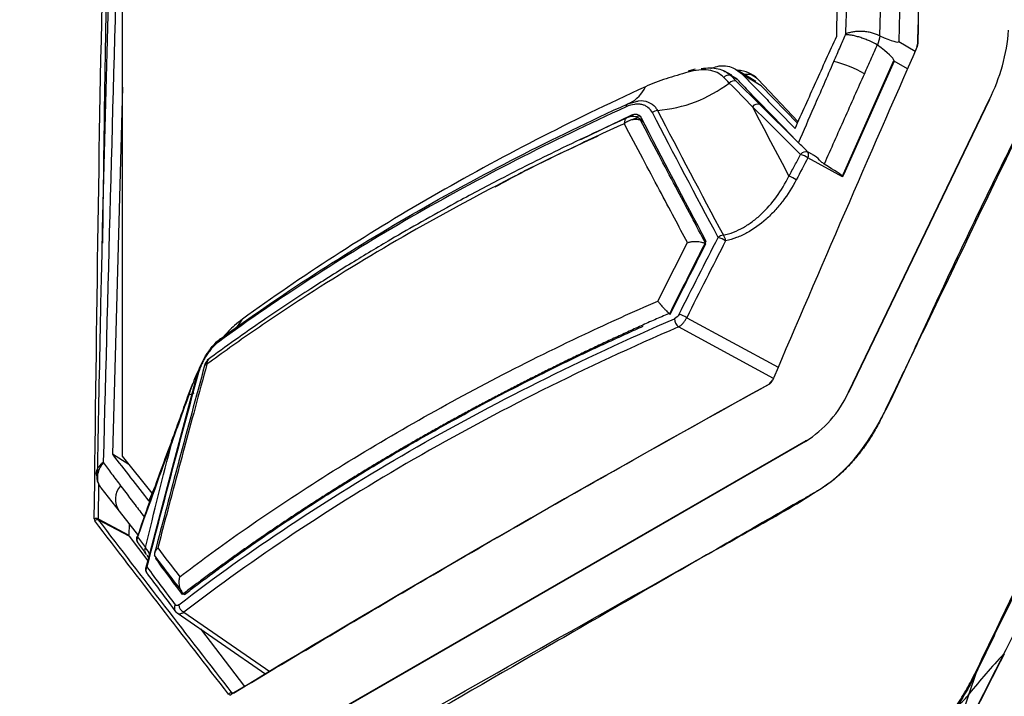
# Model space of a CAD drawing. Header units: millimetres. Extents: x 156 to 887, y -58 to 920.
# Tile 60 of 118: x 737 to 774, y 133 to 159. Entities that reach past the tile are written whole.
import ezdxf

# ---------------------------------------------------------------- set-up
doc = ezdxf.new("R2010")
doc.units = ezdxf.units.MM

msp = doc.modelspace()

# ---------------------------------------------------------------- linework, layer by layer
at = {"color": 7, "linetype": 'Continuous', "lineweight": 25}
for p, q in [((771.51, 201.022), (770.313, 158.066)), ((740.642, 142.212), (740.638, 185.217)), ((771.044, 157.975), (771.057, 158.712)), ((768.203, 153.009), (770.131, 157.348)), ((770.136, 157.321), (768.216, 153.001)), ((762.532, 157.013), (762.303, 156.951)), ((763.939, 156.787), (763.661, 156.935)), ((764.852, 156.543), (764.145, 156.976)), ((763.893, 156.764), (764.107, 156.552)), ((763.893, 156.764), (764.143, 156.632)), ((764.143, 156.631), (763.925, 156.761)), ((765.055, 156.378), (764.347, 156.811)), ((766.467, 154.999), (764.927, 156.629)), ((740.641, 156.321), (740.258, 142.283)), ((764.107, 156.552), (765.008, 155.658)), ((765.055, 156.378), (764.831, 156.509)), ((766.443, 154.947), (765.055, 156.378)), ((773.766, 155.854), (768.378, 144.642)), ((773.781, 155.856), (768.393, 144.643)), ((759.958, 155.685), (760.241, 155.763)), ((760.038, 155.717), (759.958, 155.685)), ((760.027, 155.71), (760.069, 155.73)), ((765.008, 155.658), (766.468, 154.21)), ((758.164, 154.323), (760.094, 155.254)), ((760.438, 155.101), (760.367, 155.142)), ((760.421, 155.109), (760.444, 155.097)), ((760.477, 155.078), (760.438, 155.101)), ((760.449, 155.055), (760.52, 155.014)), ((766.472, 154.208), (766.483, 154.195)), ((768.171, 152.899), (766.843, 153.616)), ((767.024, 153.745), (766.855, 153.836)), ((768.161, 152.915), (768.203, 153.009)), ((768.216, 153.001), (768.171, 152.899)), ((743.316, 144.976), (743.159, 144.553)), ((766.752, 142.77), (735.56, 124.763)), ((766.768, 142.801), (735.575, 124.794)), ((740.892, 141.895), (740.258, 142.283)), ((741.783, 140.789), (740.645, 142.203)), ((739.821, 140.993), (740.519, 140.103)), ((741.656, 140.485), (741.88, 141.022)), ((740.519, 140.103), (741.253, 139.166)), ((739.71, 139.807), (740.888, 139.186)), ((740.898, 139.15), (739.719, 139.771)), ((740.9, 139.617), (740.888, 139.186)), ((740.898, 139.15), (741.62, 138.208)), ((741.572, 138.418), (741.647, 138.311)), ((741.916, 138.287), (741.927, 138.331)), ((741.995, 138.241), (741.916, 138.287)), ((742.738, 136.21), (746.119, 133.875)), ((743.622, 135.599), (745.313, 133.396)), ((773.011, 133.118), (773.294, 133.952))]:
    msp.add_line(p, q, dxfattribs=at)
at = {"color": 8, "linetype": 'Continuous', "lineweight": 25}
for p, q in [((770.313, 158.066), (770.948, 157.704)), ((770.651, 157.027), (770.136, 157.321)), ((760.195, 155.195), (760.094, 155.254)), ((760.52, 155.014), (760.545, 155)), ((765.524, 145.183), (761.895, 147.15)), ((762.21, 147.504), (765.706, 145.608)), ((739.731, 141.15), (739.71, 139.807)), ((742.988, 136.235), (746.273, 133.966))]:
    msp.add_line(p, q, dxfattribs=at)
at = {"color": 7, "linetype": 'Continuous', "lineweight": 25, "flags": 128}
for points in [[(770.777, 201.36), (770.286, 183.754), (770.079, 176.317), (769.578, 158.288)], [(771.001, 157.877), (771.002, 157.878), (771.007, 157.88), (771.014, 157.881), (771.025, 157.88)], [(741.557, 137.962), (741.639, 138.282), (742.552, 141.781), (743.489, 145.269), (743.489, 145.269), (743.489, 145.269)], [(743.489, 145.269), (743.484, 145.278), (743.481, 145.286), (743.481, 145.294), (743.484, 145.301), (743.49, 145.307), (743.499, 145.312), (743.511, 145.316), (743.525, 145.319)], [(743.31, 144.978), (743.311, 144.98), (743.318, 144.981), (743.33, 144.98)], [(765.469, 145.105), (765.47, 145.107), (765.474, 145.109), (765.482, 145.109), (765.492, 145.108)], [(742.541, 142.765), (742.523, 142.768), (742.513, 142.768), (742.509, 142.765)], [(741.229, 138.894), (741.243, 138.877), (741.27, 138.853)], [(741.577, 137.736), (741.59, 137.721), (741.617, 137.697)], [(742.703, 136.243), (742.676, 136.267), (742.665, 136.28)], [(773.294, 133.952), (773.294, 133.952), (773.294, 133.952)], [(771.89, 129.813), (772.595, 131.89), (773.011, 133.118)]]:
    msp.add_lwpolyline(points, dxfattribs=at)
at = {"color": 8, "linetype": 'Continuous', "lineweight": 25, "flags": 128}
for points in [[(773.766, 155.854), (773.767, 155.855), (773.77, 155.856), (773.774, 155.857), (773.781, 155.856)], [(743.157, 144.554), (743.158, 144.555), (743.165, 144.556), (743.179, 144.554)], [(743.179, 144.554), (743.335, 144.608), (743.39, 144.633)], [(768.378, 144.642), (768.378, 144.643), (768.381, 144.644), (768.386, 144.644), (768.393, 144.643)], [(741.576, 137.971), (741.562, 137.968), (741.551, 137.963), (741.543, 137.958), (741.538, 137.952), (741.536, 137.947)]]:
    msp.add_lwpolyline(points, dxfattribs=at)
at = {"color": 7, "linetype": 'Continuous', "lineweight": 25}
for centre, radius, start, end in [((767.451, 159.037), 7.084, 333.3208, 355.6556), ((762.342, 156.895), 0.0772, 122.8656, 179.917), ((764.145, 155.886), 1.079, 43.5509, 88.9874), ((766.972, 153.432), 3.963, 59.2053, 77.4071), ((763.81, 156.534), 0.245, 70.0487, 138.0205), ((764.025, 156.32), 0.246, 70.5518, 139.0009), ((760.664, 160.67), 5.256, 274.6867, 307.1657), ((760.014, 155.586), 0.113, 119.2479, 187.8999), ((761.117, 155.104), 0.329, 94.1283, 131.8576), ((764.924, 155.42), 0.252, 70.6713, 142.5811), ((760.136, 154.699), 0.5, 64.2311, 114.5116), ((766.763, 153.599), 0.251, 71.1492, 142.0969), ((766.305, 152.877), 0.914, 53.9819, 73.4723), ((766.644, 153.728), 0.228, 330.6822, 28.4564), ((765.859, 152.032), 0.92, 54.2089, 73.626), ((766.519, 150.147), 3.321, 59.2582, 59.5308), ((763.632, 150.328), 0.332, 93.5437, 130.8682), ((763.159, 149.67), 0.943, 55.1226, 74.2464), ((763.3, 150.408), 0.4, 5.2695, 38.8679), ((761.669, 146.705), 0.965, 55.8903, 74.7443), ((762.191, 147.478), 0.442, 181.4396, 227.9095), ((744.441, 146.584), 0.124, 115.449, 184.6407), ((744.264, 145.543), 0.5, 126.2828, 164.9325), ((764.403, 146.482), 4.393, 302.3324, 335.262), ((766.783, 142.769), 0.0352, 59.5571, 115.6442), ((740.657, 142.211), 0.0148, 177.2184, 215.5912), ((739.641, 139.672), 0.152, 63.1842, 118.6367), ((739.677, 139.672), 0.107, 67.2424, 146.211), ((741.431, 139.041), 0.25, 160.5174, 180), ((741.431, 139.041), 0.25, 180, 216.0421), ((741.778, 137.885), 0.25, 165.6046, 180), ((741.778, 137.885), 0.25, 180, 216.5741), ((743.139, 136.547), 0.346, 183.7907, 244.0913), ((774.337, 134.598), 0.0436, 72.1883, 97.16), ((744.79, 133.046), 0.107, 67.6995, 146.0722), ((744.86, 133.1), 0.0509, 57.9599, 115.0983)]:
    msp.add_arc(centre, radius, start, end, dxfattribs=at)
at = {"color": 8, "linetype": 'Continuous', "lineweight": 25}
for centre, radius, start, end in [((771.067, 157.931), 0.0511, 111.7302, 174.4227), ((759.493, 156.831), 1.24, 296.0565, 336.5679), ((743.732, 148.266), 1.705, 306.5869, 331.2398), ((765.418, 144.97), 0.0486, 124.283, 186.643), ((766.788, 142.772), 0.0355, 124.3294, 182.5652), ((741.169, 140.554), 0.792, 138.6659, 214.7644), ((741.402, 139.013), 0.209, 147.835, 214.4443), ((741.209, 139.09), 0.0373, 65.7024, 111.3719), ((741.749, 137.855), 0.208, 146.1979, 214.691), ((742.84, 136.399), 0.212, 145.9946, 214.2079), ((744.867, 133.105), 0.0499, 124.4981, 185.6876)]:
    msp.add_arc(centre, radius, start, end, dxfattribs=at)
at = {"color": 7, "linetype": 'Continuous', "lineweight": 25}
for centre, major_axis, ratio, start_param, end_param in [((705.504, 193.747), (64.807, -35.688), 0.014487, 6.14157, 6.290645), ((708.634, 191.965), (61.494, -34.643), 0.020766, 0.016962, 0.154824), ((757.808, 158.436), (10.356, -5.533), 0.020854, 0.038227, 0.381018)]:
    msp.add_ellipse(centre, major_axis=major_axis, ratio=ratio, start_param=start_param, end_param=end_param, dxfattribs=at)
for points, knots in [([(738.074, 213.985), (737.751, 208.801), (737.104, 198.432), (736.365, 182.731), (735.788, 166.917), (735.426, 151.153), (735.228, 139.928), (735.236, 133.752), (735.195, 132.416), (735.194, 131.422), (735.47, 130.592), (735.986, 130.011), (736.716, 129.218), (737.529, 128.216), (738.313, 127.326), (738.717, 126.816), (738.83, 126.673)], [0, 0, 0, 0, 0.174492, 0.349015, 0.523384, 0.697785, 0.867274, 0.888664, 0.899389, 0.91007, 0.920816, 0.93328, 0.945775, 0.970743, 0.991808, 1, 1, 1, 1]), ([(768.292, 158.358), (768.306, 158.808), (768.323, 159.257), (768.353, 160.155), (768.367, 160.604), (768.409, 161.95), (768.435, 162.846), (768.514, 165.534), (768.564, 167.325), (768.715, 172.698), (768.814, 176.279), (769.114, 187.024), (769.319, 194.19), (769.528, 201.357)], [0, 0, 0, 0, 0.03125, 0.03125, 0.0625, 0.0625, 0.125, 0.125, 0.25, 0.25, 0.5, 0.5, 1, 1, 1, 1]), ([(767.944, 158.275), (767.954, 158.719), (767.965, 159.162), (767.988, 160.049), (767.999, 160.492), (768.034, 161.822), (768.058, 162.708), (768.13, 165.365), (768.179, 167.137), (768.326, 172.45), (768.425, 175.992), (768.719, 186.618), (768.912, 193.704), (769.104, 200.791)], [0, 0, 0, 0, 0.03125, 0.03125, 0.0625, 0.0625, 0.125, 0.125, 0.25, 0.25, 0.5, 0.5, 1, 1, 1, 1]), ([(740.639, 177.74), (740.321, 167.544), (739.947, 155.509), (739.715, 143.359), (739.679, 141.502)], [0, 0, 0, 0, 0.847102, 1, 1, 1, 1]), ([(732.615, 122.278), (732.801, 122.119), (733.174, 121.803), (733.876, 121.819), (734.629, 122.065), (735.416, 122.511), (744.668, 128.12), (754.481, 133.669), (764.808, 139.464), (766.598, 140.467), (767.842, 141.307), (768.539, 141.944), (769.4, 143.143), (770.12, 144.547), (770.812, 146.067), (772.384, 149.481), (773.977, 152.814), (775.604, 156.038), (776.077, 157.061), (776.427, 158.243), (776.517, 158.956), (776.589, 159.521)], [0, 0, 0, 0, 0.018571, 0.037138, 0.046372, 0.064901, 0.083503, 0.595226, 0.646151, 0.697026, 0.701217, 0.719879, 0.738542, 0.762376, 0.78636, 0.810348, 0.92362, 0.943887, 0.964015, 0.971484, 1, 1, 1, 1]), ([(776.468, 158.654), (776.463, 158.58), (776.455, 158.504), (776.435, 158.351), (776.424, 158.273), (776.381, 158.037), (776.344, 157.875), (776.207, 157.384), (776.085, 157.059), (775.896, 156.654), (775.856, 156.573), (775.779, 156.412), (775.662, 156.169), (775.39, 155.603), (774.535, 153.823), (773.135, 150.911), (771.58, 147.676), (770.492, 145.411), (769.986, 144.359), (769.792, 143.955), (769.714, 143.793), (769.676, 143.712), (769.557, 143.47), (769.471, 143.31), (769.285, 142.993), (769.186, 142.837), (768.979, 142.536), (768.87, 142.391), (768.644, 142.109), (768.524, 141.973), (768.282, 141.716), (768.158, 141.595), (767.907, 141.369), (767.779, 141.264), (767.518, 141.071), (767.388, 140.983), (767.192, 140.867), (767.127, 140.83), (766.997, 140.755), (766.803, 140.642), (765.568, 139.93), (762.319, 138.054), (755.041, 133.853), (746.723, 129.051), (739.445, 124.849), (736.196, 122.974), (735.027, 122.299), (734.832, 122.186), (734.767, 122.15), (734.638, 122.085), (734.574, 122.054), (734.381, 121.971), (734.254, 121.926), (734.002, 121.858), (733.877, 121.835), (733.638, 121.813), (733.524, 121.814), (733.305, 121.839), (733.2, 121.864), (733.004, 121.937), (732.913, 121.984), (732.788, 122.072), (732.748, 122.104), (732.691, 122.156), (732.672, 122.174), (732.636, 122.212), (732.618, 122.232), (732.601, 122.251)], [0, 0, 0, 0, 0.003906, 0.003906, 0.007812, 0.007812, 0.015625, 0.015625, 0.03125, 0.03125, 0.035156, 0.035156, 0.039062, 0.046875, 0.0625, 0.125, 0.1875, 0.21875, 0.234375, 0.238281, 0.238281, 0.242187, 0.242187, 0.25, 0.25, 0.257812, 0.257812, 0.265625, 0.265625, 0.273437, 0.273437, 0.28125, 0.28125, 0.289062, 0.289062, 0.296875, 0.296875, 0.300781, 0.300781, 0.304687, 0.3125, 0.375, 0.5, 0.75, 0.875, 0.9375, 0.945313, 0.945313, 0.949219, 0.949219, 0.953125, 0.953125, 0.960938, 0.960938, 0.96875, 0.96875, 0.976563, 0.976563, 0.984375, 0.984375, 0.992188, 0.992188, 0.996094, 0.996094, 0.998047, 0.998047, 1, 1, 1, 1]), ([(769.578, 158.288), (769.488, 158.337), (769.385, 158.376), (769.218, 158.419), (769.161, 158.43), (769.044, 158.448), (768.985, 158.453), (768.867, 158.459), (768.809, 158.459), (768.694, 158.453), (768.637, 158.447), (768.529, 158.43), (768.478, 158.419), (768.38, 158.392), (768.333, 158.376), (768.292, 158.358)], [0, 0, 0, 0, 0.25, 0.25, 0.375, 0.375, 0.5, 0.5, 0.625, 0.625, 0.75, 0.75, 0.875, 0.875, 1, 1, 1, 1]), ([(766.352, 154.744), (766.617, 155.332), (766.882, 155.921), (767.413, 157.098), (767.678, 157.687), (767.944, 158.275)], [0, 0, 0, 0, 0.5, 0.5, 1, 1, 1, 1]), ([(767.836, 157.299), (767.917, 157.486), (767.998, 157.673), (768.08, 157.859), (768.148, 158.015), (768.216, 158.171), (768.284, 158.326)], [0, 0, 0, 0, 0.00124678, 0.00124678, 0.00124678, 0.00228732, 0.00228732, 0.00228732, 0.00228732]), ([(768.284, 158.326), (768.285, 158.331), (768.287, 158.336), (768.288, 158.341), (768.289, 158.347), (768.29, 158.352), (768.292, 158.358)], [0, 0, 0, 0, 0.0000336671, 0.0000336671, 0.0000336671, 0.00007192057, 0.00007192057, 0.00007192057, 0.00007192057]), ([(769.492, 157.941), (769.403, 157.993), (769.303, 158.043), (769.143, 158.114), (769.088, 158.137), (768.978, 158.179), (768.922, 158.199), (768.812, 158.235), (768.758, 158.251), (768.651, 158.279), (768.599, 158.291), (768.5, 158.31), (768.453, 158.317), (768.364, 158.326), (768.321, 158.327), (768.284, 158.326)], [0, 0, 0, 0, 0.25, 0.25, 0.375, 0.375, 0.5, 0.5, 0.625, 0.625, 0.75, 0.75, 0.875, 0.875, 1, 1, 1, 1]), ([(769.492, 157.941), (769.411, 157.759), (769.33, 157.577), (769.249, 157.395), (769.166, 157.208), (769.083, 157.022), (769.001, 156.836)], [0.000001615, 0.000001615, 0.000001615, 0.000001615, 0.001219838, 0.001219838, 0.001219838, 0.002465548, 0.002465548, 0.002465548, 0.002465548]), ([(771.016, 157.94), (771.016, 157.936), (771.016, 157.926), (771.012, 157.901), (771.003, 157.881), (770.998, 157.87)], [0, 0, 0, 0, 0.249065, 0.603605, 1, 1, 1, 1]), ([(770.131, 157.348), (770.133, 157.341), (770.134, 157.333), (770.135, 157.326), (770.135, 157.324), (770.136, 157.322), (770.136, 157.321)], [0, 0, 0, 0, 0.00004661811, 0.00004661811, 0.00004661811, 0.00005757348, 0.00005757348, 0.00005757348, 0.00005757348]), ([(763.628, 156.698), (763.553, 156.773), (763.467, 156.833), (763.272, 156.926), (763.162, 156.957), (762.929, 156.989), (762.804, 156.99), (762.541, 156.963), (762.405, 156.936), (762.265, 156.895)], [0, 0, 0, 0, 0.25, 0.25, 0.5, 0.5, 0.75, 0.75, 1, 1, 1, 1]), ([(762.767, 157.032), (762.883, 157.052), (762.996, 157.062), (763.21, 157.061), (763.311, 157.05), (763.504, 157.005), (763.593, 156.971), (763.755, 156.883), (763.828, 156.829), (763.893, 156.764)], [0, 0, 0, 0, 0.25, 0.25, 0.5, 0.5, 0.75, 0.75, 1, 1, 1, 1]), ([(763.133, 157.037), (763.214, 157.067), (763.527, 157.184), (763.967, 157.11), (764.231, 156.903), (764.347, 156.811)], [0, 0, 0, 0, 0.162217, 0.629833, 1, 1, 1, 1]), ([(766.483, 154.196), (766.684, 154.655), (766.884, 155.114), (767.084, 155.573), (767.335, 156.148), (767.585, 156.724), (767.836, 157.299)], [0, 0, 0, 0, 0.00306795, 0.00306795, 0.00306795, 0.006913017, 0.006913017, 0.006913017, 0.006913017]), ([(762.265, 156.895), (761.983, 156.814), (761.7, 156.734), (761.15, 156.554), (760.884, 156.454), (760.631, 156.338)], [0, 0, 0, 0, 0.5, 0.5, 1, 1, 1, 1]), ([(764.347, 156.811), (764.427, 156.728), (764.506, 156.644), (764.671, 156.473), (764.755, 156.386), (765.008, 156.126), (765.176, 155.953), (765.68, 155.434), (766.016, 155.089), (766.352, 154.744)], [0, 0, 0, 0, 0.125, 0.125, 0.25, 0.25, 0.5, 0.5, 1, 1, 1, 1]), ([(764.892, 156.65), (764.813, 156.716), (764.687, 156.823), (764.5, 156.807), (764.43, 156.802)], [0, 0, 0, 0, 0.6255222, 1, 1, 1, 1]), ([(769.001, 156.836), (768.745, 156.261), (768.49, 155.686), (768.234, 155.112), (767.977, 154.534), (767.721, 153.957), (767.464, 153.379)], [0, 0, 0, 0, 0.00384596, 0.00384596, 0.00384596, 0.007708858, 0.007708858, 0.007708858, 0.007708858]), ([(760.631, 156.338), (759.203, 155.683), (757.808, 155.004), (755.089, 153.604), (753.765, 152.882), (749.903, 150.652), (747.486, 149.088), (745.227, 147.445)], [0, 0, 0, 0, 0.25, 0.25, 0.5, 0.5, 1, 1, 1, 1]), ([(766.472, 154.208), (766.141, 154.551), (765.809, 154.894), (765.312, 155.409), (765.146, 155.58), (764.898, 155.837), (764.815, 155.923), (764.649, 156.094), (764.565, 156.18), (764.483, 156.265)], [0, 0, 0, 0, 0.5, 0.5, 0.75, 0.75, 0.875, 0.875, 1, 1, 1, 1]), ([(759.901, 155.57), (757.017, 154.256), (754.274, 152.847), (750.37, 150.594), (749.104, 149.819), (746.651, 148.228), (745.465, 147.412), (744.318, 146.574)], [0, 0, 0, 0, 0.5, 0.5, 0.75, 0.75, 1, 1, 1, 1]), ([(744.388, 146.696), (745.534, 147.533), (746.72, 148.349), (749.171, 149.939), (750.436, 150.713), (754.336, 152.964), (757.076, 154.371), (759.958, 155.685)], [0, 0, 0, 0, 0.25, 0.25, 0.5, 0.5, 1, 1, 1, 1]), ([(760.898, 155.349), (760.856, 155.43), (760.799, 155.498), (760.698, 155.575), (760.661, 155.598), (760.582, 155.634), (760.54, 155.648), (760.452, 155.667), (760.406, 155.673), (760.311, 155.675), (760.262, 155.672), (760.111, 155.65), (760.007, 155.619), (759.901, 155.57)], [0, 0, 0, 0, 0.25, 0.25, 0.375, 0.375, 0.5, 0.5, 0.625, 0.625, 0.75, 0.75, 1, 1, 1, 1]), ([(760.024, 155.196), (759.109, 154.773), (757.43, 153.998), (755.224, 152.883), (753.493, 151.963), (752.103, 151.19), (750.779, 150.427), (749.362, 149.576), (747.729, 148.547), (745.874, 147.319), (744.589, 146.393), (743.885, 145.885)], [0, 0, 0, 0, 0.153841, 0.28207, 0.384682, 0.462564, 0.535273, 0.630129, 0.730599, 0.852289, 1, 1, 1, 1]), ([(759.827, 154.927), (759.838, 154.938), (759.861, 154.957), (759.896, 154.982), (759.928, 155.003), (759.956, 155.019), (760.004, 155.044), (760.072, 155.071), (760.16, 155.092), (760.243, 155.1), (760.32, 155.096), (760.39, 155.082), (760.43, 155.064), (760.449, 155.055)], [0, 0, 0, 0, 0.067501, 0.127907, 0.181188, 0.227352, 0.266427, 0.406508, 0.532466, 0.6557, 0.774181, 0.888646, 1, 1, 1, 1]), ([(760.094, 155.254), (760.133, 155.271), (760.17, 155.282), (760.242, 155.293), (760.277, 155.292), (760.372, 155.271), (760.423, 155.233), (760.453, 155.174)], [0, 0, 0, 0, 0.25, 0.25, 0.5, 0.5, 1, 1, 1, 1]), ([(760.159, 155.095), (760.204, 155.114), (760.26, 155.137), (760.307, 155.129), (760.316, 155.128)], [0, 0, 0, 0, 0.810127, 1, 1, 1, 1]), ([(760.433, 155.205), (760.427, 155.206), (760.384, 155.217), (760.314, 155.204), (760.252, 155.179), (760.235, 155.172)], [0, 0, 0, 0, 0.110104, 0.748897, 1, 1, 1, 1]), ([(760.449, 155.055), (760.429, 155.087), (760.404, 155.127), (760.361, 155.143), (760.352, 155.146)], [0, 0, 0, 0, 0.786598, 1, 1, 1, 1]), ([(762.945, 150.332), (762.76, 150.68), (762.375, 151.407), (761.773, 152.542), (761.125, 153.769), (760.68, 154.616), (760.449, 155.055)], [0, 0, 0, 0, 0.220187, 0.460249, 0.720186, 1, 1, 1, 1]), ([(760.535, 155.018), (760.522, 155.041), (760.507, 155.066), (760.48, 155.075), (760.476, 155.076)], [0, 0, 0, 0, 0.861789, 1, 1, 1, 1]), ([(759.828, 154.926), (759.087, 154.591), (758.353, 154.25), (756.906, 153.553), (754.764, 152.49), (752.707, 151.37), (750.042, 149.832), (748.101, 148.646), (746.255, 147.409), (745.047, 146.574), (744.455, 146.151), (743.873, 145.722)], [0, 0, 0, 0, 0.125, 0.125, 0.25, 0.5, 0.5, 0.75, 0.875, 0.875, 1, 1, 1, 1]), ([(762.242, 150.377), (762.075, 150.69), (761.717, 151.361), (761.147, 152.432), (760.509, 153.636), (760.063, 154.481), (759.828, 154.926)], [0, 0, 0, 0, 0.205579, 0.440771, 0.705578, 1, 1, 1, 1]), ([(758.813, 154.448), (757.816, 153.991), (756.462, 153.369), (755.212, 152.679), (754.882, 152.497)], [0, 0, 0, 0, 0.736421, 1, 1, 1, 1]), ([(766.858, 153.804), (766.829, 153.849), (766.796, 153.889), (766.728, 153.963), (766.693, 153.997), (766.592, 154.091), (766.532, 154.145), (766.483, 154.195)], [0, 0, 0, 0, 0.25, 0.25, 0.5, 0.5, 1, 1, 1, 1]), ([(766.119, 152.914), (766.195, 153.058), (766.271, 153.201), (766.347, 153.344), (766.42, 153.48), (766.492, 153.617), (766.565, 153.753)], [0, 0, 0, 0, 0.001, 0.001, 0.001, 0.001953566, 0.001953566, 0.001953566, 0.001953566]), ([(766.844, 153.836), (766.844, 153.836), (766.849, 153.837), (766.852, 153.836), (766.854, 153.835)], [0, 0, 0, 0, 0.036019, 1, 1, 1, 1]), ([(767.464, 153.379), (767.427, 153.409), (767.308, 153.502), (767.176, 153.662), (767.048, 153.726), (767.021, 153.739)], [0, 0, 0, 0, 0.267256, 0.845842, 1, 1, 1, 1]), ([(763.612, 150.659), (763.876, 150.718), (764.135, 150.821), (764.497, 151.027), (764.614, 151.103), (764.842, 151.273), (764.952, 151.365), (765.272, 151.664), (765.466, 151.887), (765.819, 152.373), (765.979, 152.637), (766.119, 152.914)], [0, 0, 0, 0, 0.25, 0.25, 0.375, 0.375, 0.5, 0.5, 0.75, 0.75, 1, 1, 1, 1]), ([(768.161, 152.915), (768.163, 152.91), (768.166, 152.906), (768.169, 152.902), (768.17, 152.901), (768.17, 152.9), (768.171, 152.899)], [0, 0, 0, 0, 0.00003151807, 0.00003151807, 0.00003151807, 0.00004046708, 0.00004046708, 0.00004046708, 0.00004046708]), ([(766.397, 152.778), (766.243, 152.488), (766.071, 152.216), (765.785, 151.839), (765.685, 151.718), (765.474, 151.487), (765.363, 151.376), (765.018, 151.067), (764.774, 150.892), (764.385, 150.68), (764.25, 150.618), (763.977, 150.515), (763.839, 150.474), (763.698, 150.444)], [0, 0, 0, 0, 0.25, 0.25, 0.375, 0.375, 0.5, 0.5, 0.75, 0.75, 0.875, 0.875, 1, 1, 1, 1]), ([(762.948, 150.429), (762.832, 150.201), (762.716, 149.972), (762.6, 149.744), (762.427, 149.401), (762.254, 149.057), (762.082, 148.714), (761.909, 148.37), (761.738, 148.026), (761.567, 147.682)], [0, 0, 0, 0, 0.001576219, 0.001576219, 0.001576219, 0.003940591, 0.003940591, 0.003940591, 0.006305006, 0.006305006, 0.006305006, 0.006305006]), ([(762.243, 150.376), (762.26, 150.382), (762.291, 150.393), (762.339, 150.404), (762.383, 150.412), (762.444, 150.42), (762.523, 150.426), (762.626, 150.423), (762.726, 150.41), (762.807, 150.39), (762.866, 150.37), (762.901, 150.355), (762.926, 150.343), (762.938, 150.336), (762.945, 150.332)], [0, 0, 0, 0, 0.081686, 0.153395, 0.215274, 0.266889, 0.407923, 0.533706, 0.672094, 0.800426, 0.870423, 0.933933, 0.963114, 1, 1, 1, 1]), ([(742.836, 137.595), (743.551, 138.139), (746.221, 140.104), (751.24, 143.293), (756.764, 146.19), (760.165, 147.73), (761.108, 148.143)], [-0.04884005, -0.04884005, -0.04884005, -0.04884005, -0.04177668, -0.02306003, -0.00434338, 0.00272945, 0.00272945, 0.00272945, 0.00272945]), ([(761.108, 148.144), (761.116, 148.132), (761.13, 148.111), (761.155, 148.077), (761.179, 148.047), (761.214, 148.005), (761.261, 147.949), (761.328, 147.875), (761.397, 147.803), (761.459, 147.743), (761.506, 147.699), (761.535, 147.672), (761.559, 147.652), (761.571, 147.642), (761.578, 147.636)], [0, 0, 0, 0, 0.081196, 0.152398, 0.213753, 0.264827, 0.404733, 0.529578, 0.666777, 0.794235, 0.863683, 0.926708, 0.958784, 1, 1, 1, 1]), ([(773.26, 133.959), (773.527, 134.513), (773.794, 135.067), (774.061, 135.622), (774.95, 137.469), (775.84, 139.316), (776.73, 141.162), (777.845, 143.478), (778.961, 145.794), (780.078, 148.11)], [0, 0, 0, 0, 0.00375856, 0.00375856, 0.00375856, 0.01627754, 0.01627754, 0.01627754, 0.03197632, 0.03197632, 0.03197632, 0.03197632]), ([(780.107, 148.103), (779.04, 145.886), (777.972, 143.669), (776.905, 141.452), (776.857, 141.353), (776.81, 141.255), (776.762, 141.156), (775.873, 139.309), (774.984, 137.463), (774.095, 135.616), (773.828, 135.061), (773.561, 134.507), (773.294, 133.952)], [0.00000133, 0.00000133, 0.00000133, 0.00000133, 0.01503201, 0.01503201, 0.01503201, 0.01570078, 0.01570078, 0.01570078, 0.02821974, 0.02821974, 0.02821974, 0.03197951, 0.03197951, 0.03197951, 0.03197951]), ([(761.452, 147.631), (761.276, 147.554), (760.926, 147.399), (760.403, 147.165), (759.883, 146.928), (759.367, 146.69), (758.853, 146.449), (758.343, 146.207), (757.835, 145.962), (757.331, 145.716), (756.829, 145.468), (756.331, 145.218), (755.836, 144.967), (755.345, 144.713), (754.856, 144.457), (754.371, 144.2), (753.889, 143.941), (753.41, 143.68), (752.934, 143.417), (752.462, 143.153), (751.993, 142.887), (751.527, 142.619), (751.065, 142.349), (750.606, 142.078), (750.15, 141.805), (749.698, 141.53), (749.249, 141.254), (748.804, 140.976), (748.362, 140.697), (747.924, 140.415), (747.489, 140.133), (747.057, 139.848), (746.629, 139.562), (746.205, 139.275), (745.784, 138.986), (745.366, 138.695), (744.953, 138.403), (744.542, 138.109), (744.136, 137.814), (743.733, 137.518), (743.333, 137.22), (743.07, 137.02), (742.938, 136.92)], [0, 0, 0, 0, 0.025211, 0.050411, 0.075601, 0.100779, 0.125947, 0.151104, 0.17625, 0.201385, 0.226509, 0.251623, 0.276726, 0.301818, 0.326899, 0.351969, 0.377029, 0.402078, 0.427115, 0.452142, 0.477159, 0.502164, 0.527159, 0.552143, 0.577115, 0.602077, 0.627029, 0.651969, 0.676899, 0.701818, 0.726726, 0.751623, 0.77651, 0.801385, 0.82625, 0.851104, 0.875947, 0.900779, 0.925601, 0.950411, 0.975211, 1, 1, 1, 1]), ([(742.794, 136.524), (744.146, 137.564), (745.56, 138.576), (748.501, 140.533), (750.03, 141.481), (753.202, 143.312), (754.84, 144.193), (758.218, 145.883), (759.96, 146.694), (761.75, 147.467)], [0, 0, 0, 0, 0.25, 0.25, 0.5, 0.5, 0.75, 0.75, 1, 1, 1, 1]), ([(761.895, 147.15), (760.111, 146.379), (758.373, 145.57), (755.003, 143.884), (753.37, 143.006), (750.205, 141.18), (748.681, 140.235), (745.747, 138.282), (744.337, 137.273), (742.988, 136.235)], [0, 0, 0, 0, 0.25, 0.25, 0.5, 0.5, 0.75, 0.75, 1, 1, 1, 1]), ([(743.013, 136.918), (743.151, 137.023), (743.466, 137.263), (743.943, 137.621), (744.445, 137.991), (745.053, 138.432), (745.876, 139.015), (747.224, 139.934), (749.007, 141.085), (751.171, 142.392), (753.408, 143.66), (755.323, 144.677), (756.896, 145.471), (757.895, 145.957), (758.71, 146.343), (759.319, 146.626), (759.932, 146.906), (760.344, 147.091), (760.551, 147.183)], [0, 0, 0, 0, 0.027342, 0.062416, 0.093616, 0.124807, 0.179199, 0.249574, 0.374442, 0.499525, 0.62465, 0.749774, 0.811169, 0.874903, 0.906348, 0.937467, 0.968735, 1, 1, 1, 1]), ([(745.227, 147.445), (745.125, 147.368), (744.854, 147.162), (744.64, 146.924), (744.506, 146.775)], [0, 0, 0, 0, 0.37299, 1, 1, 1, 1]), ([(761.895, 147.15), (761.927, 147.167), (761.957, 147.187), (762.017, 147.236), (762.046, 147.264), (762.101, 147.325), (762.126, 147.359), (762.172, 147.429), (762.192, 147.466), (762.21, 147.504)], [0, 0, 0, 0, 0.25, 0.25, 0.5, 0.5, 0.75, 0.75, 1, 1, 1, 1]), ([(743.489, 145.269), (743.528, 145.412), (743.578, 145.553), (743.67, 145.762), (743.704, 145.832), (743.774, 145.966), (743.812, 146.03), (743.89, 146.156), (743.932, 146.217), (744.018, 146.332), (744.062, 146.386), (744.197, 146.538), (744.292, 146.626), (744.388, 146.696)], [0, 0, 0, 0, 0.25, 0.25, 0.375, 0.375, 0.5, 0.5, 0.625, 0.625, 0.75, 0.75, 1, 1, 1, 1]), ([(744.318, 146.574), (744.234, 146.513), (744.15, 146.435), (744.031, 146.301), (743.992, 146.254), (743.916, 146.153), (743.879, 146.099), (743.81, 145.989), (743.777, 145.932), (743.714, 145.814), (743.685, 145.753), (743.603, 145.569), (743.559, 145.445), (743.525, 145.319)], [0, 0, 0, 0, 0.25, 0.25, 0.375, 0.375, 0.5, 0.5, 0.625, 0.625, 0.75, 0.75, 1, 1, 1, 1]), ([(743.783, 145.675), (743.454, 144.46), (742.807, 142.071), (742.182, 139.672), (741.874, 138.492)], [0, 0, 0, 0, 0.50822, 1, 1, 1, 1]), ([(743.873, 145.722), (743.721, 145.165), (743.43, 144.096), (743.016, 142.557), (742.641, 141.151), (742.304, 139.879), (742.093, 139.075), (741.993, 138.696)], [0, 0, 0, 0, 0.238294, 0.457441, 0.657441, 0.838293, 1, 1, 1, 1]), ([(743.651, 145.661), (743.611, 145.594), (743.486, 145.387), (743.393, 145.145), (743.33, 144.98)], [0, 0, 0, 0, 0.320527, 1, 1, 1, 1]), ([(774.332, 134.641), (774.814, 135.585), (775.3, 136.527), (776.275, 138.408), (776.764, 139.347), (777.748, 141.221), (778.243, 142.157), (779.24, 144.024), (779.741, 144.955), (780.236, 145.887)], [0, 0, 0, 0, 0.25, 0.25, 0.5, 0.5, 0.75, 0.75, 1, 1, 1, 1]), ([(744.888, 133.143), (747.34, 134.61), (752.363, 137.614), (759.212, 141.546), (763.628, 144), (765.37, 144.969)], [0, 0, 0, 0, 0.3661108, 0.749893, 1, 1, 1, 1]), ([(765.468, 145.106), (765.465, 145.097), (765.456, 145.077), (765.434, 145.046), (765.409, 145.022), (765.396, 145.014), (765.39, 145.01)], [0, 0, 0, 0, 0.202878, 0.493116, 0.781763, 1, 1, 1, 1]), ([(743.156, 144.554), (743.063, 144.293), (742.851, 143.696), (742.633, 143.1), (742.51, 142.765)], [0, 0, 0, 0, 0.4367629, 1, 1, 1, 1]), ([(742.517, 142.762), (742.385, 142.412), (741.929, 141.207), (741.508, 139.985), (741.21, 139.119)], [0, 0, 0, 0, 0.290322, 1, 1, 1, 1]), ([(740.258, 142.283), (740.49, 141.984), (740.724, 141.684), (741.19, 141.084), (741.423, 140.785), (741.656, 140.485)], [0, 0, 0, 0, 0.5, 0.5, 1, 1, 1, 1]), ([(739.909, 141.973), (739.907, 141.972), (739.875, 141.948), (739.776, 141.866), (739.667, 141.711), (739.615, 141.561), (739.642, 141.487), (739.645, 141.479)], [0, 0, 0, 0, 0.010832, 0.170089, 0.561216, 0.951274, 1, 1, 1, 1]), ([(739.915, 141.949), (739.913, 141.947), (739.884, 141.914), (739.795, 141.799), (739.693, 141.582), (739.674, 141.311), (739.724, 141.105), (739.807, 141.022), (739.829, 140.999)], [0, 0, 0, 0, 0.007223, 0.114698, 0.378345, 0.641233, 0.903796, 1, 1, 1, 1]), ([(739.909, 141.973), (739.91, 141.969), (739.911, 141.964), (739.912, 141.96), (739.913, 141.957), (739.914, 141.953), (739.915, 141.949)], [0, 0, 0, 0, 0.00003851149, 0.00003851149, 0.00003851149, 0.00007192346, 0.00007192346, 0.00007192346, 0.00007192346]), ([(739.915, 141.949), (740.019, 141.813), (740.123, 141.675), (740.227, 141.538), (740.343, 141.384), (740.459, 141.231), (740.574, 141.077)], [0, 0, 0, 0, 0.001762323, 0.001762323, 0.001762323, 0.00372906, 0.00372906, 0.00372906, 0.00372906]), ([(739.651, 141.48), (739.661, 141.384), (739.673, 141.26), (739.731, 141.15), (739.744, 141.124)], [0, 0, 0, 0, 0.769953, 1, 1, 1, 1]), ([(739.719, 139.771), (739.716, 139.775), (739.713, 139.781), (739.712, 139.787), (739.71, 139.793), (739.71, 139.8), (739.71, 139.807)], [0, 0, 0, 0, 0.0000557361, 0.0000557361, 0.0000557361, 0.0001114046, 0.0001114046, 0.0001114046, 0.0001114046]), ([(741.224, 139.124), (741.275, 139.055), (741.326, 138.985), (741.377, 138.915), (741.426, 138.849), (741.474, 138.783), (741.523, 138.716)], [0, 0, 0, 0, 0.001, 0.001, 0.001, 0.001952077, 0.001952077, 0.001952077, 0.001952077]), ([(741.523, 138.716), (741.496, 138.669), (741.486, 138.615), (741.502, 138.517), (741.529, 138.473), (741.568, 138.445)], [0, 0, 0, 0, 0.5, 0.5, 1, 1, 1, 1]), ([(741.995, 138.695), (741.959, 138.657), (741.886, 138.581), (741.867, 138.471), (741.875, 138.404), (741.887, 138.382), (741.888, 138.38)], [0, 0, 0, 0, 0.390668, 0.781704, 0.985258, 1, 1, 1, 1]), ([(741.862, 138.417), (742.031, 138.193), (742.368, 137.745), (742.712, 137.294), (742.884, 137.068)], [0, 0, 0, 0, 0.500002, 1, 1, 1, 1]), ([(725.348, 105.514), (726.017, 104.829), (726.694, 104.138), (728.066, 102.744), (728.761, 102.04), (729.642, 101.158), (729.864, 100.938), (730.086, 100.718), (730.175, 100.629), (730.22, 100.585), (730.357, 100.46), (730.453, 100.384), (730.658, 100.266), (730.766, 100.221), (730.992, 100.151), (731.109, 100.126), (731.354, 100.101), (731.482, 100.101), (731.742, 100.123), (731.874, 100.145), (732.145, 100.213), (732.284, 100.258), (732.566, 100.371), (732.711, 100.44), (733.001, 100.597), (733.146, 100.686), (733.436, 100.886), (733.582, 100.997), (734.311, 101.541), (734.899, 101.975), (736.679, 103.269), (737.886, 104.122), (740.339, 105.805), (741.584, 106.635), (745.373, 109.089), (747.973, 110.678), (753.317, 113.764), (756.061, 115.26), (760.287, 117.435), (761.714, 118.148), (764.605, 119.55), (766.069, 120.24), (768.288, 121.255), (769.031, 121.59), (769.966, 122.01), (770.153, 122.092), (770.528, 122.271), (770.715, 122.369), (771.09, 122.592), (771.278, 122.716), (771.649, 122.978), (771.831, 123.116), (772.365, 123.555), (772.707, 123.877), (773.36, 124.586), (773.66, 124.96), (774.07, 125.546), (774.199, 125.747), (774.382, 126.055), (774.441, 126.16), (774.559, 126.368), (774.854, 126.889), (775.149, 127.409), (777.279, 131.152), (779.204, 134.456), (781.162, 137.735)], [0, 0, 0, 0, 0.0625, 0.0625, 0.125, 0.125, 0.140625, 0.144531, 0.144531, 0.148438, 0.148438, 0.15625, 0.15625, 0.164063, 0.164063, 0.171875, 0.171875, 0.179688, 0.179688, 0.1875, 0.1875, 0.195313, 0.195313, 0.203125, 0.203125, 0.210938, 0.210938, 0.21875, 0.21875, 0.25, 0.25, 0.3125, 0.3125, 0.375, 0.375, 0.5, 0.5, 0.625, 0.625, 0.6875, 0.6875, 0.75, 0.75, 0.78125, 0.78125, 0.789062, 0.789062, 0.796875, 0.796875, 0.804687, 0.804687, 0.8125, 0.8125, 0.828125, 0.828125, 0.84375, 0.84375, 0.851562, 0.851562, 0.855469, 0.855469, 0.859375, 0.875, 0.875, 1, 1, 1, 1]), ([(781.244, 137.688), (779.283, 134.406), (777.357, 131.098), (775.225, 127.35), (774.929, 126.829), (774.635, 126.308), (774.517, 126.099), (774.457, 125.995), (774.274, 125.686), (774.145, 125.485), (773.734, 124.898), (773.434, 124.523), (772.782, 123.813), (772.44, 123.489), (771.906, 123.048), (771.724, 122.909), (771.354, 122.645), (771.165, 122.52), (770.791, 122.295), (770.604, 122.195), (770.229, 122.014), (770.042, 121.931), (769.106, 121.511), (768.361, 121.175), (766.139, 120.159), (764.674, 119.469), (761.779, 118.065), (760.35, 117.351), (756.118, 115.174), (753.37, 113.676), (748.02, 110.587), (745.417, 108.996), (741.624, 106.538), (740.377, 105.707), (737.922, 104.022), (736.713, 103.168), (734.931, 101.872), (734.342, 101.437), (733.613, 100.893), (733.467, 100.782), (733.176, 100.584), (733.03, 100.496), (732.74, 100.342), (732.595, 100.274), (732.312, 100.162), (732.173, 100.118), (731.902, 100.051), (731.769, 100.03), (731.508, 100.009), (731.38, 100.009), (731.135, 100.035), (731.017, 100.06), (730.791, 100.13), (730.682, 100.175), (730.476, 100.293), (730.38, 100.369), (730.242, 100.494), (730.197, 100.538), (730.108, 100.626), (729.885, 100.847), (729.664, 101.068), (728.781, 101.951), (728.086, 102.656), (726.712, 104.052), (726.034, 104.744), (725.365, 105.43)], [0, 0, 0, 0, 0.125, 0.125, 0.140625, 0.144531, 0.144531, 0.148437, 0.148437, 0.15625, 0.15625, 0.171875, 0.171875, 0.1875, 0.1875, 0.195312, 0.195312, 0.203125, 0.203125, 0.210937, 0.210937, 0.21875, 0.21875, 0.25, 0.25, 0.3125, 0.3125, 0.375, 0.375, 0.5, 0.5, 0.625, 0.625, 0.6875, 0.6875, 0.75, 0.75, 0.78125, 0.78125, 0.789062, 0.789062, 0.796875, 0.796875, 0.804688, 0.804688, 0.8125, 0.8125, 0.820313, 0.820313, 0.828125, 0.828125, 0.835938, 0.835938, 0.84375, 0.84375, 0.851563, 0.851563, 0.855469, 0.855469, 0.859375, 0.875, 0.875, 0.9375, 0.9375, 1, 1, 1, 1]), ([(742.835, 137.595), (742.829, 137.576), (742.817, 137.539), (742.807, 137.485), (742.802, 137.439), (742.799, 137.374), (742.803, 137.293), (742.823, 137.192), (742.857, 137.099), (742.899, 137.028), (742.939, 136.98), (742.966, 136.953), (742.991, 136.933), (743.005, 136.923), (743.013, 136.918)], [0, 0, 0, 0, 0.0811117, 0.1522869, 0.2136782, 0.2648537, 0.4047715, 0.5296087, 0.6668005, 0.794248, 0.8636845, 0.926704, 0.9587702, 1, 1, 1, 1]), ([(742.669, 136.284), (742.681, 136.264), (742.699, 136.234), (742.73, 136.219), (742.74, 136.214)], [0, 0, 0, 0, 0.668007, 1, 1, 1, 1]), ([(772.534, 132.682), (772.671, 132.888), (772.8, 133.097), (773.042, 133.522), (773.151, 133.74), (773.26, 133.959)], [0, 0, 0, 0, 0.5, 0.5, 1, 1, 1, 1]), ([(773.294, 133.952), (773.184, 133.733), (773.073, 133.513), (772.829, 133.085), (772.698, 132.876), (772.56, 132.669)], [0, 0, 0, 0, 0.5, 0.5, 1, 1, 1, 1]), ([(744.839, 133.146), (744.836, 133.145), (744.828, 133.14), (744.827, 133.14), (744.826, 133.14)], [0, 0, 0, 0, 0.371636, 1, 1, 1, 1]), ([(772.56, 132.669), (772.652, 132.738), (772.737, 132.809), (772.888, 132.959), (772.951, 133.038), (773.011, 133.118)], [0, 0, 0, 0, 0.5, 0.5, 1, 1, 1, 1])]:
    msp.add_open_spline(points, degree=3, knots=knots, dxfattribs=at)
for points in [[(772.156, 202.73), (771.552, 187.968), (771.183, 173.047), (771.048, 157.978)], [(769.589, 158.283), (769.572, 158.17), (769.543, 158.052), (769.503, 157.933)], [(769.578, 158.288), (769.581, 158.286), (769.585, 158.284), (769.589, 158.283)], [(771.025, 157.88), (769.16, 153.636), (767.315, 149.379), (765.492, 145.108)], [(769.503, 157.933), (769.5, 157.936), (769.496, 157.938), (769.492, 157.941)], [(771.025, 157.88), (771.04, 157.914), (771.048, 157.948), (771.048, 157.978)], [(763.839, 156.482), (763.769, 156.554), (763.698, 156.626), (763.628, 156.698)], [(764.281, 156.477), (764.234, 156.528), (764.187, 156.577), (764.14, 156.627)], [(764.723, 155.573), (764.431, 155.875), (764.137, 156.177), (763.839, 156.482)], [(764.281, 156.477), (764.347, 156.408), (764.414, 156.337), (764.483, 156.265)], [(761.094, 155.432), (761.916, 153.85), (762.756, 152.259), (763.612, 150.659)], [(764.723, 155.573), (765.184, 154.69), (765.649, 153.804), (766.119, 152.914)], [(766.565, 153.753), (765.944, 154.363), (765.33, 154.97), (764.723, 155.573)], [(760.453, 155.174), (761.268, 153.602), (762.1, 152.02), (762.948, 150.429)], [(763.415, 150.578), (762.559, 152.178), (761.72, 153.768), (760.898, 155.349)], [(766.843, 153.616), (766.694, 153.337), (766.545, 153.058), (766.397, 152.778)], [(761.922, 147.636), (762.415, 148.62), (762.913, 149.601), (763.415, 150.578)], [(761.108, 148.143), (761.485, 148.889), (761.863, 149.634), (762.242, 150.377)], [(761.578, 147.636), (762.031, 148.537), (762.487, 149.436), (762.945, 150.332)], [(763.698, 150.444), (763.197, 149.468), (762.701, 148.487), (762.21, 147.504)], [(761.567, 147.682), (761.528, 147.665), (761.49, 147.648), (761.452, 147.631)], [(761.922, 147.636), (761.885, 147.561), (761.818, 147.496), (761.75, 147.467)], [(743.525, 145.319), (742.858, 142.879), (742.208, 140.429), (741.576, 137.971)], [(743.33, 144.98), (743.279, 144.838), (743.228, 144.697), (743.179, 144.554)], [(765.37, 144.964), (758.354, 141.093), (751.501, 137.137), (744.818, 133.1)], [(765.37, 144.964), (765.419, 144.991), (765.466, 145.047), (765.492, 145.108)], [(743.179, 144.554), (742.969, 143.958), (742.757, 143.362), (742.542, 142.768)], [(742.54, 142.762), (742.094, 141.553), (741.655, 140.34), (741.224, 139.124)], [(741.523, 138.716), (741.856, 140.069), (742.196, 141.418), (742.54, 142.765)], [(739.568, 139.805), (739.568, 139.775), (739.575, 139.749), (739.588, 139.732)], [(744.701, 133.106), (742.973, 135.326), (741.269, 137.535), (739.588, 139.732)], [(739.719, 139.771), (741.399, 137.575), (743.103, 135.366), (744.831, 133.145)], [(740.898, 139.15), (740.891, 139.158), (740.888, 139.171), (740.888, 139.186)], [(741.568, 138.445), (741.468, 138.581), (741.369, 138.718), (741.27, 138.853)], [(741.993, 138.696), (742.271, 138.33), (742.552, 137.963), (742.836, 137.595)], [(741.916, 138.287), (741.958, 138.23), (742.001, 138.172), (742.044, 138.115)], [(741.576, 137.971), (741.934, 137.49), (742.297, 137.006), (742.664, 136.518)], [(742.938, 136.92), (742.636, 137.32), (742.338, 137.718), (742.044, 138.115)], [(742.703, 136.243), (742.336, 136.731), (741.974, 137.216), (741.617, 137.697)], [(742.794, 136.524), (742.742, 136.484), (742.692, 136.481), (742.664, 136.518)], [(771.89, 129.813), (772.703, 131.426), (773.512, 133.036), (774.332, 134.641)], [(774.351, 134.64), (773.531, 133.034), (772.722, 131.424), (771.909, 129.811)], [(774.332, 134.641), (773.857, 134.144), (773.421, 133.634), (773.011, 133.118)], [(773.294, 133.952), (773.289, 133.95), (773.276, 133.953), (773.26, 133.959)], [(744.701, 133.106), (744.726, 133.074), (744.771, 133.071), (744.818, 133.1)]]:
    msp.add_open_spline(points, degree=3, dxfattribs=at)
at = {"color": 8, "linetype": 'Continuous', "lineweight": 25}
for points, knots in [([(739.568, 139.805), (739.659, 147.326), (739.761, 155.809), (740.079, 168.047), (740.297, 175.189), (740.544, 181.344), (740.638, 183.708)], [0, 0, 0, 0, 0.510344, 0.575676, 0.83701, 1, 1, 1, 1]), ([(740.639, 179.326), (740.422, 173.672), (740.054, 164.082), (739.931, 154.352), (739.88, 150.358)], [0, 0, 0, 0, 0.58955, 1, 1, 1, 1]), ([(740.64, 169.268), (740.589, 167.387), (740.342, 158.287), (740.101, 149.19), (739.909, 141.973)], [0, 0, 0, 0, 0.206761, 1, 1, 1, 1]), ([(760.241, 155.763), (760.285, 155.777), (760.466, 155.834), (760.749, 155.772), (760.982, 155.619), (761.068, 155.474), (761.094, 155.432)], [0, 0, 0, 0, 0.114677, 0.481333, 0.848665, 1, 1, 1, 1]), ([(759.919, 155.146), (759.905, 155.137), (759.878, 155.12), (759.85, 155.07), (759.831, 155.009), (759.828, 154.955), (759.827, 154.927)], [0, 0, 0, 0, 0.2562, 0.479513, 0.727461, 1, 1, 1, 1]), ([(743.871, 145.723), (743.838, 145.716), (743.785, 145.703), (743.787, 145.673), (743.788, 145.661)], [0, 0, 0, 0, 0.604623, 1, 1, 1, 1]), ([(743.971, 145.945), (743.949, 145.926), (743.909, 145.892), (743.878, 145.813), (743.873, 145.755), (743.871, 145.723)], [0, 0, 0, 0, 0.37967, 0.667197, 1, 1, 1, 1]), ([(740.574, 141.077), (740.758, 140.833), (741.059, 140.434), (741.361, 140.037), (741.479, 139.882)], [0, 0, 0, 0, 0.61146, 1, 1, 1, 1]), ([(741.523, 138.716), (741.523, 138.716), (741.589, 138.617), (741.635, 138.532), (741.682, 138.447)], [0, 0, 0, 0, 0.000045, 1, 1, 1, 1]), ([(742.741, 136.216), (742.753, 136.206), (742.788, 136.177), (742.875, 136.179), (742.95, 136.216), (742.988, 136.235)], [0, 0, 0, 0, 0.197548, 0.598858, 1, 1, 1, 1])]:
    msp.add_open_spline(points, degree=3, knots=knots, dxfattribs=at)

doc.saveas('drawing.dxf')
